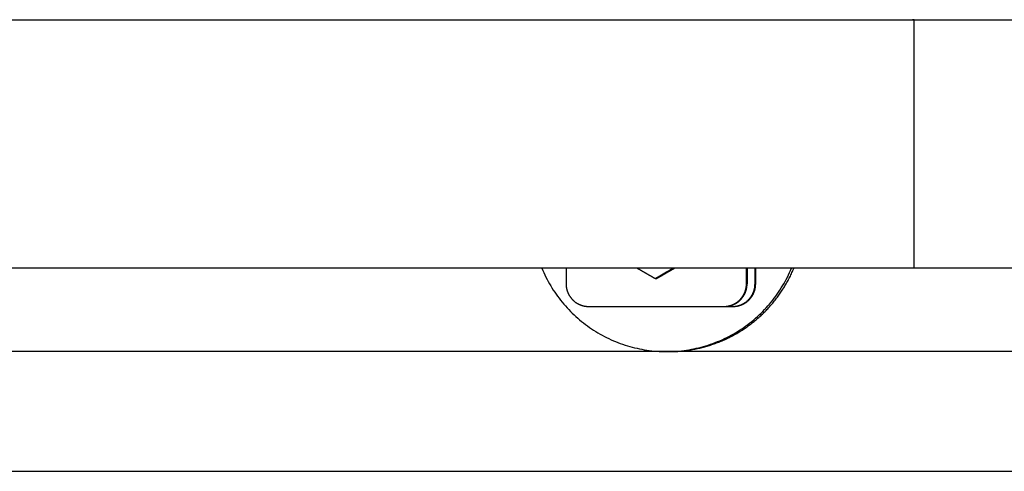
# Model space of a CAD drawing. Extents: x 715 to 7297, y 267 to 3409.
# Tile 59 of 70: x 5822 to 6041, y 337 to 437. Entities that reach past the tile are written whole.
import ezdxf

# ---------------------------------------------------------------- set-up
doc = ezdxf.new("R2010")
doc.units = 0
doc.layers.get('0').update_dxf_attribs({"linetype": 'CONTINUOUS'})

msp = doc.modelspace()

# ---------------------------------------------------------------- linework, layer by layer
for p, q in [((1171.717, 437.271), (6251.55, 437.271)), ((6020.889, 437.271), (6020.522, 437.271)), ((6020.889, 382.271), (6020.889, 437.271)), ((6015.736, 382.271), (4551.187, 382.271)), ((5943.67, 382.271), (5943.67, 378.771)), ((5983.664, 378.771), (5983.664, 382.271)), ((5983.803, 382.271), (5983.803, 378.771)), ((5985.566, 378.771), (5985.566, 382.271)), ((5985.706, 382.271), (5985.706, 378.771)), ((6017.563, 382.271), (6015.726, 382.271)), ((6015.726, 382.271), (6015.726, 382.271)), ((6226.612, 382.271), (6017.563, 382.271)), ((5963.64, 379.915), (5963.435, 379.915)), ((5948.669, 373.771), (5978.664, 373.771)), ((5978.664, 373.771), (5978.804, 373.771)), ((5978.804, 373.771), (5980.567, 373.771)), ((5980.567, 373.771), (5980.706, 373.771)), ((6251.55, 363.771), (4717.775, 363.771)), ((5966.49, 363.771), (5965.967, 363.771)), ((4772.775, 337.271), (6272.775, 337.271))]:
    msp.add_line(p, q)
for points in [[(5938.26, 382.271, 0), (5938.48, 381.763, 0), (5938.7, 381.26, 0), (5938.94, 380.76, 0), (5939.18, 380.265, 0), (5939.44, 379.775, 0), (5939.7, 379.289, 0), (5939.97, 378.808, 0), (5940.25, 378.332, 0), (5940.54, 377.862, 0), (5940.83, 377.396, 0), (5941.14, 376.937, 0), (5941.45, 376.483, 0), (5941.78, 376.035, 0), (5942.11, 375.593, 0), (5942.44, 375.157, 0), (5942.79, 374.727, 0), (5943.14, 374.304, 0), (5943.51, 373.887, 0), (5943.88, 373.477, 0), (5944.25, 373.074, 0), (5944.64, 372.678, 0), (5945.03, 372.289, 0), (5945.43, 371.908, 0), (5945.83, 371.534, 0), (5946.25, 371.167, 0), (5946.66, 370.808, 0), (5947.09, 370.457, 0), (5947.52, 370.113, 0), (5947.96, 369.778, 0), (5948.4, 369.451, 0), (5948.86, 369.132, 0), (5949.31, 368.821, 0), (5949.77, 368.519, 0), (5950.24, 368.225, 0), (5950.71, 367.94, 0), (5951.19, 367.664, 0), (5951.67, 367.396, 0), (5952.16, 367.138, 0), (5952.65, 366.888, 0), (5953.15, 366.648, 0), (5953.65, 366.417, 0), (5954.16, 366.195, 0), (5954.66, 365.982, 0), (5955.18, 365.779, 0), (5955.69, 365.585, 0), (5956.21, 365.401, 0), (5956.74, 365.226, 0), (5957.26, 365.061, 0), (5957.79, 364.906, 0), (5958.33, 364.761, 0), (5958.86, 364.625, 0), (5959.4, 364.499, 0), (5959.94, 364.383, 0), (5960.48, 364.277, 0), (5961.02, 364.181, 0), (5961.57, 364.095, 0), (5962.11, 364.019, 0), (5962.66, 363.954, 0), (5963.21, 363.898, 0), (5963.76, 363.852, 0), (5964.31, 363.817, 0), (5964.86, 363.791, 0), (5965.42, 363.776, 0), (5965.97, 363.771, 0), (5966.52, 363.776, 0), (5967.07, 363.791, 0), (5967.62, 363.817, 0), (5968.17, 363.852, 0), (5968.72, 363.898, 0), (5969.27, 363.954, 0), (5969.82, 364.019, 0), (5970.37, 364.095, 0), (5970.91, 364.181, 0), (5971.45, 364.277, 0), (5972, 364.383, 0), (5972.54, 364.499, 0), (5973.07, 364.625, 0), (5973.61, 364.761, 0), (5974.14, 364.906, 0), (5974.67, 365.061, 0), (5975.2, 365.226, 0), (5975.72, 365.401, 0), (5976.24, 365.585, 0), (5976.76, 365.779, 0), (5977.27, 365.982, 0), (5977.78, 366.195, 0), (5978.28, 366.417, 0), (5978.78, 366.648, 0), (5979.28, 366.888, 0), (5979.77, 367.138, 0), (5980.26, 367.396, 0), (5980.74, 367.664, 0), (5981.22, 367.94, 0), (5981.69, 368.225, 0), (5982.16, 368.519, 0), (5982.62, 368.821, 0), (5983.08, 369.132, 0), (5983.53, 369.451, 0), (5983.97, 369.778, 0), (5984.41, 370.113, 0), (5984.84, 370.457, 0), (5985.27, 370.808, 0), (5985.69, 371.167, 0), (5986.1, 371.534, 0), (5986.51, 371.908, 0), (5986.91, 372.289, 0), (5987.3, 372.678, 0), (5987.68, 373.074, 0), (5988.06, 373.477, 0), (5988.43, 373.887, 0), (5988.79, 374.304, 0), (5989.14, 374.727, 0), (5989.49, 375.157, 0), (5989.83, 375.593, 0), (5990.16, 376.035, 0), (5990.48, 376.483, 0), (5990.79, 376.937, 0), (5991.1, 377.396, 0), (5991.4, 377.862, 0), (5991.69, 378.332, 0), (5991.96, 378.808, 0), (5992.24, 379.289, 0), (5992.5, 379.775, 0), (5992.75, 380.265, 0), (5992.99, 380.76, 0), (5993.23, 381.26, 0), (5993.45, 381.763, 0), (5993.67, 382.271, 0)], [(5963.43, 379.915, 0), (5963.39, 379.942, 0), (5963.34, 379.97, 0), (5963.29, 379.997, 0), (5963.24, 380.025, 0), (5963.2, 380.052, 0), (5963.15, 380.08, 0), (5963.1, 380.107, 0), (5963.05, 380.134, 0), (5963.01, 380.161, 0), (5962.96, 380.188, 0), (5962.91, 380.215, 0), (5962.87, 380.241, 0), (5962.82, 380.268, 0), (5962.77, 380.295, 0), (5962.73, 380.321, 0), (5962.68, 380.348, 0), (5962.63, 380.374, 0), (5962.59, 380.401, 0), (5962.54, 380.427, 0), (5962.5, 380.453, 0), (5962.45, 380.479, 0), (5962.41, 380.505, 0), (5962.36, 380.531, 0), (5962.32, 380.557, 0), (5962.27, 380.583, 0), (5962.23, 380.609, 0), (5962.18, 380.635, 0), (5962.14, 380.661, 0), (5962.09, 380.686, 0), (5962.05, 380.712, 0), (5962, 380.737, 0), (5961.96, 380.763, 0), (5961.91, 380.788, 0), (5961.87, 380.813, 0), (5961.83, 380.839, 0), (5961.78, 380.864, 0), (5961.74, 380.889, 0), (5961.69, 380.914, 0), (5961.65, 380.939, 0), (5961.61, 380.964, 0), (5961.56, 380.989, 0), (5961.52, 381.014, 0), (5961.48, 381.039, 0), (5961.43, 381.064, 0), (5961.39, 381.088, 0), (5961.35, 381.113, 0), (5961.31, 381.138, 0), (5961.26, 381.162, 0), (5961.22, 381.187, 0), (5961.18, 381.211, 0), (5961.14, 381.236, 0), (5961.09, 381.26, 0), (5961.05, 381.284, 0), (5961.01, 381.309, 0), (5960.97, 381.333, 0), (5960.92, 381.357, 0), (5960.88, 381.381, 0), (5960.84, 381.405, 0), (5960.8, 381.429, 0), (5960.76, 381.453, 0), (5960.72, 381.477, 0), (5960.67, 381.501, 0), (5960.63, 381.525, 0), (5960.59, 381.549, 0), (5960.55, 381.573, 0), (5960.51, 381.596, 0), (5960.47, 381.62, 0), (5960.43, 381.644, 0), (5960.39, 381.668, 0), (5960.34, 381.691, 0), (5960.3, 381.715, 0), (5960.26, 381.738, 0), (5960.22, 381.762, 0), (5960.18, 381.785, 0), (5960.14, 381.809, 0), (5960.1, 381.832, 0), (5960.06, 381.855, 0), (5960.02, 381.879, 0), (5959.98, 381.902, 0), (5959.94, 381.925, 0), (5959.9, 381.949, 0), (5959.86, 381.972, 0), (5959.82, 381.995, 0), (5959.78, 382.018, 0), (5959.74, 382.041, 0), (5959.7, 382.064, 0), (5959.66, 382.087, 0), (5959.62, 382.111, 0), (5959.58, 382.134, 0), (5959.54, 382.157, 0), (5959.5, 382.179, 0), (5959.46, 382.202, 0), (5959.42, 382.225, 0), (5959.38, 382.248, 0), (5959.34, 382.271, 0)], [(5967.5, 382.271, 0), (5967.46, 382.248, 0), (5967.42, 382.225, 0), (5967.38, 382.202, 0), (5967.34, 382.179, 0), (5967.3, 382.157, 0), (5967.26, 382.134, 0), (5967.22, 382.111, 0), (5967.18, 382.087, 0), (5967.14, 382.064, 0), (5967.1, 382.041, 0), (5967.06, 382.018, 0), (5967.02, 381.995, 0), (5966.98, 381.972, 0), (5966.94, 381.949, 0), (5966.9, 381.925, 0), (5966.86, 381.902, 0), (5966.82, 381.879, 0), (5966.78, 381.855, 0), (5966.74, 381.832, 0), (5966.7, 381.809, 0), (5966.66, 381.785, 0), (5966.62, 381.762, 0), (5966.58, 381.738, 0), (5966.54, 381.715, 0), (5966.5, 381.691, 0), (5966.46, 381.668, 0), (5966.42, 381.644, 0), (5966.37, 381.62, 0), (5966.33, 381.596, 0), (5966.29, 381.573, 0), (5966.25, 381.549, 0), (5966.21, 381.525, 0), (5966.17, 381.501, 0), (5966.13, 381.477, 0), (5966.09, 381.453, 0), (5966.05, 381.429, 0), (5966, 381.405, 0), (5965.96, 381.381, 0), (5965.92, 381.357, 0), (5965.88, 381.333, 0), (5965.84, 381.309, 0), (5965.79, 381.284, 0), (5965.75, 381.26, 0), (5965.71, 381.236, 0), (5965.67, 381.211, 0), (5965.63, 381.187, 0), (5965.58, 381.162, 0), (5965.54, 381.138, 0), (5965.5, 381.113, 0), (5965.46, 381.088, 0), (5965.41, 381.064, 0), (5965.37, 381.039, 0), (5965.33, 381.014, 0), (5965.29, 380.989, 0), (5965.24, 380.964, 0), (5965.2, 380.939, 0), (5965.16, 380.914, 0), (5965.11, 380.889, 0), (5965.07, 380.864, 0), (5965.03, 380.839, 0), (5964.98, 380.813, 0), (5964.94, 380.788, 0), (5964.9, 380.763, 0), (5964.85, 380.737, 0), (5964.81, 380.712, 0), (5964.76, 380.686, 0), (5964.72, 380.661, 0), (5964.68, 380.635, 0), (5964.63, 380.609, 0), (5964.59, 380.583, 0), (5964.54, 380.557, 0), (5964.5, 380.531, 0), (5964.45, 380.505, 0), (5964.41, 380.479, 0), (5964.36, 380.453, 0), (5964.32, 380.427, 0), (5964.27, 380.401, 0), (5964.23, 380.374, 0), (5964.18, 380.348, 0), (5964.14, 380.321, 0), (5964.09, 380.295, 0), (5964.04, 380.268, 0), (5964, 380.241, 0), (5963.95, 380.215, 0), (5963.9, 380.188, 0), (5963.86, 380.161, 0), (5963.81, 380.134, 0), (5963.77, 380.107, 0), (5963.72, 380.08, 0), (5963.67, 380.052, 0), (5963.62, 380.025, 0), (5963.58, 379.997, 0), (5963.53, 379.97, 0), (5963.48, 379.942, 0), (5963.43, 379.915, 0)], [(5963.64, 379.915, 0), (5963.69, 379.942, 0), (5963.74, 379.97, 0), (5963.78, 379.997, 0), (5963.83, 380.025, 0), (5963.88, 380.052, 0), (5963.93, 380.08, 0), (5963.97, 380.107, 0), (5964.02, 380.134, 0), (5964.07, 380.161, 0), (5964.12, 380.188, 0), (5964.16, 380.215, 0), (5964.21, 380.241, 0), (5964.26, 380.268, 0), (5964.3, 380.295, 0), (5964.35, 380.321, 0), (5964.39, 380.348, 0), (5964.44, 380.374, 0), (5964.49, 380.401, 0), (5964.53, 380.427, 0), (5964.58, 380.453, 0), (5964.62, 380.479, 0), (5964.67, 380.505, 0), (5964.71, 380.531, 0), (5964.76, 380.557, 0), (5964.8, 380.583, 0), (5964.85, 380.609, 0), (5964.89, 380.635, 0), (5964.94, 380.661, 0), (5964.98, 380.686, 0), (5965.03, 380.712, 0), (5965.07, 380.737, 0), (5965.12, 380.763, 0), (5965.16, 380.788, 0), (5965.2, 380.813, 0), (5965.25, 380.839, 0), (5965.29, 380.864, 0), (5965.34, 380.889, 0), (5965.38, 380.914, 0), (5965.42, 380.939, 0), (5965.47, 380.964, 0), (5965.51, 380.989, 0), (5965.55, 381.014, 0), (5965.6, 381.039, 0), (5965.64, 381.064, 0), (5965.68, 381.088, 0), (5965.73, 381.113, 0), (5965.77, 381.138, 0), (5965.81, 381.162, 0), (5965.85, 381.187, 0), (5965.9, 381.211, 0), (5965.94, 381.236, 0), (5965.98, 381.26, 0), (5966.02, 381.284, 0), (5966.07, 381.309, 0), (5966.11, 381.333, 0), (5966.15, 381.357, 0), (5966.19, 381.381, 0), (5966.23, 381.405, 0), (5966.28, 381.429, 0), (5966.32, 381.453, 0), (5966.36, 381.477, 0), (5966.4, 381.501, 0), (5966.44, 381.525, 0), (5966.48, 381.549, 0), (5966.53, 381.573, 0), (5966.57, 381.596, 0), (5966.61, 381.62, 0), (5966.65, 381.644, 0), (5966.69, 381.668, 0), (5966.73, 381.691, 0), (5966.77, 381.715, 0), (5966.81, 381.738, 0), (5966.85, 381.762, 0), (5966.89, 381.785, 0), (5966.94, 381.809, 0), (5966.98, 381.832, 0), (5967.02, 381.855, 0), (5967.06, 381.879, 0), (5967.1, 381.902, 0), (5967.14, 381.925, 0), (5967.18, 381.949, 0), (5967.22, 381.972, 0), (5967.26, 381.995, 0), (5967.3, 382.018, 0), (5967.34, 382.041, 0), (5967.38, 382.064, 0), (5967.42, 382.087, 0), (5967.46, 382.111, 0), (5967.5, 382.134, 0), (5967.54, 382.157, 0), (5967.58, 382.179, 0), (5967.62, 382.202, 0), (5967.66, 382.225, 0), (5967.7, 382.248, 0), (5967.74, 382.271, 0)], [(5966.49, 363.771, 0), (5966.77, 363.772, 0), (5967.04, 363.776, 0), (5967.32, 363.783, 0), (5967.59, 363.791, 0), (5967.87, 363.803, 0), (5968.15, 363.817, 0), (5968.42, 363.833, 0), (5968.7, 363.852, 0), (5968.97, 363.874, 0), (5969.25, 363.898, 0), (5969.52, 363.925, 0), (5969.79, 363.954, 0), (5970.07, 363.985, 0), (5970.34, 364.019, 0), (5970.62, 364.056, 0), (5970.89, 364.095, 0), (5971.16, 364.137, 0), (5971.43, 364.181, 0), (5971.71, 364.228, 0), (5971.98, 364.277, 0), (5972.25, 364.329, 0), (5972.52, 364.383, 0), (5972.79, 364.44, 0), (5973.06, 364.499, 0), (5973.33, 364.561, 0), (5973.6, 364.625, 0), (5973.86, 364.692, 0), (5974.13, 364.761, 0), (5974.4, 364.832, 0), (5974.66, 364.906, 0), (5974.93, 364.983, 0), (5975.19, 365.061, 0), (5975.46, 365.143, 0), (5975.72, 365.226, 0), (5975.98, 365.312, 0), (5976.24, 365.401, 0), (5976.5, 365.492, 0), (5976.76, 365.585, 0), (5977.02, 365.681, 0), (5977.28, 365.779, 0), (5977.54, 365.879, 0), (5977.79, 365.982, 0), (5978.05, 366.087, 0), (5978.3, 366.195, 0), (5978.55, 366.305, 0), (5978.81, 366.417, 0), (5979.06, 366.531, 0), (5979.31, 366.648, 0), (5979.56, 366.767, 0), (5979.8, 366.888, 0), (5980.05, 367.012, 0), (5980.3, 367.138, 0), (5980.54, 367.266, 0), (5980.78, 367.396, 0), (5981.03, 367.529, 0), (5981.27, 367.664, 0), (5981.51, 367.801, 0), (5981.74, 367.94, 0), (5981.98, 368.082, 0), (5982.22, 368.225, 0), (5982.45, 368.371, 0), (5982.68, 368.519, 0), (5982.92, 368.669, 0), (5983.15, 368.821, 0), (5983.38, 368.975, 0), (5983.6, 369.132, 0), (5983.83, 369.29, 0), (5984.05, 369.451, 0), (5984.28, 369.613, 0), (5984.5, 369.778, 0), (5984.72, 369.945, 0), (5984.94, 370.113, 0), (5985.15, 370.284, 0), (5985.37, 370.457, 0), (5985.58, 370.631, 0), (5985.79, 370.808, 0), (5986, 370.987, 0), (5986.21, 371.167, 0), (5986.42, 371.349, 0), (5986.62, 371.534, 0), (5986.83, 371.72, 0), (5987.03, 371.908, 0), (5987.23, 372.098, 0), (5987.43, 372.289, 0), (5987.63, 372.483, 0), (5987.82, 372.678, 0), (5988.01, 372.875, 0), (5988.2, 373.074, 0), (5988.39, 373.275, 0), (5988.58, 373.477, 0), (5988.77, 373.681, 0), (5988.95, 373.887, 0), (5989.13, 374.095, 0), (5989.31, 374.304, 0), (5989.49, 374.515, 0), (5989.67, 374.727, 0), (5989.84, 374.941, 0), (5990.01, 375.157, 0), (5990.18, 375.374, 0), (5990.35, 375.593, 0), (5990.52, 375.813, 0), (5990.68, 376.035, 0), (5990.84, 376.258, 0), (5991, 376.483, 0), (5991.16, 376.709, 0), (5991.32, 376.937, 0), (5991.47, 377.166, 0), (5991.62, 377.396, 0), (5991.77, 377.628, 0), (5991.92, 377.862, 0), (5992.07, 378.096, 0), (5992.21, 378.332, 0), (5992.35, 378.569, 0), (5992.49, 378.808, 0), (5992.63, 379.048, 0), (5992.76, 379.289, 0), (5992.89, 379.531, 0), (5993.02, 379.775, 0), (5993.15, 380.019, 0), (5993.27, 380.265, 0), (5993.4, 380.512, 0), (5993.52, 380.76, 0), (5993.64, 381.009, 0), (5993.75, 381.26, 0), (5993.87, 381.511, 0), (5993.98, 381.763, 0), (5994.09, 382.017, 0), (5994.19, 382.271, 0)], [(5943.67, 378.771, 0), (5943.67, 378.71, 0), (5943.67, 378.648, 0), (5943.67, 378.587, 0), (5943.68, 378.526, 0), (5943.68, 378.464, 0), (5943.68, 378.403, 0), (5943.69, 378.342, 0), (5943.69, 378.281, 0), (5943.7, 378.22, 0), (5943.71, 378.159, 0), (5943.72, 378.098, 0), (5943.72, 378.037, 0), (5943.73, 377.977, 0), (5943.74, 377.916, 0), (5943.75, 377.856, 0), (5943.77, 377.796, 0), (5943.78, 377.736, 0), (5943.79, 377.676, 0), (5943.81, 377.616, 0), (5943.82, 377.556, 0), (5943.83, 377.497, 0), (5943.85, 377.438, 0), (5943.87, 377.378, 0), (5943.89, 377.32, 0), (5943.9, 377.261, 0), (5943.92, 377.203, 0), (5943.94, 377.145, 0), (5943.96, 377.087, 0), (5943.98, 377.029, 0), (5944, 376.972, 0), (5944.03, 376.914, 0), (5944.05, 376.858, 0), (5944.07, 376.801, 0), (5944.1, 376.745, 0), (5944.12, 376.689, 0), (5944.15, 376.633, 0), (5944.18, 376.578, 0), (5944.2, 376.523, 0), (5944.23, 376.468, 0), (5944.26, 376.414, 0), (5944.29, 376.36, 0), (5944.32, 376.307, 0), (5944.35, 376.253, 0), (5944.38, 376.201, 0), (5944.41, 376.148, 0), (5944.45, 376.096, 0), (5944.48, 376.044, 0), (5944.51, 375.993, 0), (5944.55, 375.942, 0), (5944.58, 375.892, 0), (5944.62, 375.842, 0), (5944.65, 375.793, 0), (5944.69, 375.744, 0), (5944.73, 375.695, 0), (5944.77, 375.647, 0), (5944.8, 375.599, 0), (5944.84, 375.552, 0), (5944.88, 375.505, 0), (5944.92, 375.459, 0), (5944.96, 375.413, 0), (5945.01, 375.368, 0), (5945.05, 375.323, 0), (5945.09, 375.279, 0), (5945.13, 375.236, 0), (5945.18, 375.192, 0), (5945.22, 375.15, 0), (5945.27, 375.108, 0), (5945.31, 375.066, 0), (5945.36, 375.025, 0), (5945.4, 374.985, 0), (5945.45, 374.945, 0), (5945.5, 374.906, 0), (5945.55, 374.867, 0), (5945.59, 374.829, 0), (5945.64, 374.792, 0), (5945.69, 374.755, 0), (5945.74, 374.719, 0), (5945.79, 374.683, 0), (5945.84, 374.648, 0), (5945.89, 374.614, 0), (5945.94, 374.58, 0), (5945.99, 374.547, 0), (5946.05, 374.514, 0), (5946.1, 374.482, 0), (5946.15, 374.451, 0), (5946.2, 374.421, 0), (5946.26, 374.391, 0), (5946.31, 374.361, 0), (5946.37, 374.333, 0), (5946.42, 374.305, 0), (5946.48, 374.278, 0), (5946.53, 374.251, 0), (5946.59, 374.225, 0), (5946.64, 374.2, 0), (5946.7, 374.176, 0), (5946.76, 374.152, 0), (5946.81, 374.129, 0), (5946.87, 374.106, 0), (5946.93, 374.084, 0), (5946.98, 374.063, 0), (5947.04, 374.043, 0), (5947.1, 374.023, 0), (5947.16, 374.005, 0), (5947.22, 373.986, 0), (5947.28, 373.969, 0), (5947.34, 373.952, 0), (5947.39, 373.936, 0), (5947.45, 373.921, 0), (5947.51, 373.906, 0), (5947.57, 373.893, 0), (5947.63, 373.879, 0), (5947.69, 373.867, 0), (5947.75, 373.856, 0), (5947.81, 373.845, 0), (5947.87, 373.835, 0), (5947.94, 373.825, 0), (5948, 373.817, 0), (5948.06, 373.809, 0), (5948.12, 373.802, 0), (5948.18, 373.795, 0), (5948.24, 373.79, 0), (5948.3, 373.785, 0), (5948.36, 373.78, 0), (5948.42, 373.777, 0), (5948.48, 373.774, 0), (5948.55, 373.773, 0), (5948.61, 373.771, 0), (5948.67, 373.771, 0)], [(5978.66, 373.771, 0), (5978.73, 373.771, 0), (5978.79, 373.773, 0), (5978.85, 373.774, 0), (5978.91, 373.777, 0), (5978.97, 373.78, 0), (5979.03, 373.785, 0), (5979.09, 373.79, 0), (5979.15, 373.795, 0), (5979.22, 373.802, 0), (5979.28, 373.809, 0), (5979.34, 373.817, 0), (5979.4, 373.825, 0), (5979.46, 373.835, 0), (5979.52, 373.845, 0), (5979.58, 373.856, 0), (5979.64, 373.867, 0), (5979.7, 373.879, 0), (5979.76, 373.893, 0), (5979.82, 373.906, 0), (5979.88, 373.921, 0), (5979.94, 373.936, 0), (5980, 373.952, 0), (5980.06, 373.969, 0), (5980.12, 373.986, 0), (5980.17, 374.005, 0), (5980.23, 374.023, 0), (5980.29, 374.043, 0), (5980.35, 374.063, 0), (5980.41, 374.084, 0), (5980.46, 374.106, 0), (5980.52, 374.129, 0), (5980.58, 374.152, 0), (5980.63, 374.176, 0), (5980.69, 374.2, 0), (5980.75, 374.225, 0), (5980.8, 374.251, 0), (5980.86, 374.278, 0), (5980.91, 374.305, 0), (5980.97, 374.333, 0), (5981.02, 374.361, 0), (5981.07, 374.391, 0), (5981.13, 374.421, 0), (5981.18, 374.451, 0), (5981.23, 374.482, 0), (5981.29, 374.514, 0), (5981.34, 374.547, 0), (5981.39, 374.58, 0), (5981.44, 374.614, 0), (5981.49, 374.648, 0), (5981.54, 374.683, 0), (5981.59, 374.719, 0), (5981.64, 374.755, 0), (5981.69, 374.792, 0), (5981.74, 374.829, 0), (5981.79, 374.867, 0), (5981.84, 374.906, 0), (5981.88, 374.945, 0), (5981.93, 374.985, 0), (5981.98, 375.025, 0), (5982.02, 375.066, 0), (5982.07, 375.108, 0), (5982.11, 375.15, 0), (5982.16, 375.192, 0), (5982.2, 375.236, 0), (5982.24, 375.279, 0), (5982.29, 375.323, 0), (5982.33, 375.368, 0), (5982.37, 375.413, 0), (5982.41, 375.459, 0), (5982.45, 375.505, 0), (5982.49, 375.552, 0), (5982.53, 375.599, 0), (5982.57, 375.647, 0), (5982.61, 375.695, 0), (5982.64, 375.744, 0), (5982.68, 375.793, 0), (5982.72, 375.842, 0), (5982.75, 375.892, 0), (5982.79, 375.942, 0), (5982.82, 375.993, 0), (5982.85, 376.044, 0), (5982.89, 376.096, 0), (5982.92, 376.148, 0), (5982.95, 376.201, 0), (5982.98, 376.253, 0), (5983.01, 376.307, 0), (5983.04, 376.36, 0), (5983.07, 376.414, 0), (5983.1, 376.468, 0), (5983.13, 376.523, 0), (5983.16, 376.578, 0), (5983.18, 376.633, 0), (5983.21, 376.689, 0), (5983.23, 376.745, 0), (5983.26, 376.801, 0), (5983.28, 376.858, 0), (5983.31, 376.914, 0), (5983.33, 376.972, 0), (5983.35, 377.029, 0), (5983.37, 377.087, 0), (5983.39, 377.145, 0), (5983.41, 377.203, 0), (5983.43, 377.261, 0), (5983.45, 377.32, 0), (5983.47, 377.378, 0), (5983.48, 377.438, 0), (5983.5, 377.497, 0), (5983.51, 377.556, 0), (5983.53, 377.616, 0), (5983.54, 377.676, 0), (5983.56, 377.736, 0), (5983.57, 377.796, 0), (5983.58, 377.856, 0), (5983.59, 377.916, 0), (5983.6, 377.977, 0), (5983.61, 378.037, 0), (5983.62, 378.098, 0), (5983.63, 378.159, 0), (5983.63, 378.22, 0), (5983.64, 378.281, 0), (5983.65, 378.342, 0), (5983.65, 378.403, 0), (5983.65, 378.464, 0), (5983.66, 378.526, 0), (5983.66, 378.587, 0), (5983.66, 378.648, 0), (5983.66, 378.71, 0), (5983.66, 378.771, 0)], [(5978.8, 373.771, 0), (5978.87, 373.771, 0), (5978.93, 373.773, 0), (5978.99, 373.774, 0), (5979.05, 373.777, 0), (5979.11, 373.78, 0), (5979.17, 373.785, 0), (5979.23, 373.79, 0), (5979.29, 373.795, 0), (5979.36, 373.802, 0), (5979.42, 373.809, 0), (5979.48, 373.817, 0), (5979.54, 373.825, 0), (5979.6, 373.835, 0), (5979.66, 373.845, 0), (5979.72, 373.856, 0), (5979.78, 373.867, 0), (5979.84, 373.879, 0), (5979.9, 373.893, 0), (5979.96, 373.906, 0), (5980.02, 373.921, 0), (5980.08, 373.936, 0), (5980.14, 373.952, 0), (5980.2, 373.969, 0), (5980.26, 373.986, 0), (5980.31, 374.005, 0), (5980.37, 374.023, 0), (5980.43, 374.043, 0), (5980.49, 374.063, 0), (5980.55, 374.084, 0), (5980.6, 374.106, 0), (5980.66, 374.129, 0), (5980.72, 374.152, 0), (5980.77, 374.176, 0), (5980.83, 374.2, 0), (5980.89, 374.225, 0), (5980.94, 374.251, 0), (5981, 374.278, 0), (5981.05, 374.305, 0), (5981.11, 374.333, 0), (5981.16, 374.361, 0), (5981.21, 374.391, 0), (5981.27, 374.421, 0), (5981.32, 374.451, 0), (5981.37, 374.482, 0), (5981.43, 374.514, 0), (5981.48, 374.547, 0), (5981.53, 374.58, 0), (5981.58, 374.614, 0), (5981.63, 374.648, 0), (5981.68, 374.683, 0), (5981.73, 374.719, 0), (5981.78, 374.755, 0), (5981.83, 374.792, 0), (5981.88, 374.829, 0), (5981.93, 374.867, 0), (5981.98, 374.906, 0), (5982.02, 374.945, 0), (5982.07, 374.985, 0), (5982.12, 375.025, 0), (5982.16, 375.066, 0), (5982.21, 375.108, 0), (5982.25, 375.15, 0), (5982.3, 375.192, 0), (5982.34, 375.236, 0), (5982.38, 375.279, 0), (5982.42, 375.323, 0), (5982.47, 375.368, 0), (5982.51, 375.413, 0), (5982.55, 375.459, 0), (5982.59, 375.505, 0), (5982.63, 375.552, 0), (5982.67, 375.599, 0), (5982.71, 375.647, 0), (5982.75, 375.695, 0), (5982.78, 375.744, 0), (5982.82, 375.793, 0), (5982.86, 375.842, 0), (5982.89, 375.892, 0), (5982.93, 375.942, 0), (5982.96, 375.993, 0), (5982.99, 376.044, 0), (5983.03, 376.096, 0), (5983.06, 376.148, 0), (5983.09, 376.201, 0), (5983.12, 376.253, 0), (5983.15, 376.307, 0), (5983.18, 376.36, 0), (5983.21, 376.414, 0), (5983.24, 376.468, 0), (5983.27, 376.523, 0), (5983.3, 376.578, 0), (5983.32, 376.633, 0), (5983.35, 376.689, 0), (5983.37, 376.745, 0), (5983.4, 376.801, 0), (5983.42, 376.858, 0), (5983.45, 376.914, 0), (5983.47, 376.972, 0), (5983.49, 377.029, 0), (5983.51, 377.087, 0), (5983.53, 377.145, 0), (5983.55, 377.203, 0), (5983.57, 377.261, 0), (5983.59, 377.32, 0), (5983.61, 377.378, 0), (5983.62, 377.438, 0), (5983.64, 377.497, 0), (5983.65, 377.556, 0), (5983.67, 377.616, 0), (5983.68, 377.676, 0), (5983.69, 377.736, 0), (5983.71, 377.796, 0), (5983.72, 377.856, 0), (5983.73, 377.916, 0), (5983.74, 377.977, 0), (5983.75, 378.037, 0), (5983.76, 378.098, 0), (5983.77, 378.159, 0), (5983.77, 378.22, 0), (5983.78, 378.281, 0), (5983.78, 378.342, 0), (5983.79, 378.403, 0), (5983.79, 378.464, 0), (5983.8, 378.526, 0), (5983.8, 378.587, 0), (5983.8, 378.648, 0), (5983.8, 378.71, 0), (5983.8, 378.771, 0)], [(5980.57, 373.771, 0), (5980.63, 373.771, 0), (5980.69, 373.773, 0), (5980.75, 373.774, 0), (5980.81, 373.777, 0), (5980.87, 373.78, 0), (5980.93, 373.785, 0), (5981, 373.79, 0), (5981.06, 373.795, 0), (5981.12, 373.802, 0), (5981.18, 373.809, 0), (5981.24, 373.817, 0), (5981.3, 373.825, 0), (5981.36, 373.835, 0), (5981.42, 373.845, 0), (5981.48, 373.856, 0), (5981.54, 373.867, 0), (5981.6, 373.879, 0), (5981.66, 373.893, 0), (5981.72, 373.906, 0), (5981.78, 373.921, 0), (5981.84, 373.936, 0), (5981.9, 373.952, 0), (5981.96, 373.969, 0), (5982.02, 373.986, 0), (5982.08, 374.005, 0), (5982.13, 374.023, 0), (5982.19, 374.043, 0), (5982.25, 374.063, 0), (5982.31, 374.084, 0), (5982.37, 374.106, 0), (5982.42, 374.129, 0), (5982.48, 374.152, 0), (5982.54, 374.176, 0), (5982.59, 374.2, 0), (5982.65, 374.225, 0), (5982.7, 374.251, 0), (5982.76, 374.278, 0), (5982.81, 374.305, 0), (5982.87, 374.333, 0), (5982.92, 374.361, 0), (5982.98, 374.391, 0), (5983.03, 374.421, 0), (5983.08, 374.451, 0), (5983.14, 374.482, 0), (5983.19, 374.514, 0), (5983.24, 374.547, 0), (5983.29, 374.58, 0), (5983.34, 374.614, 0), (5983.39, 374.648, 0), (5983.45, 374.683, 0), (5983.5, 374.719, 0), (5983.54, 374.755, 0), (5983.59, 374.792, 0), (5983.64, 374.829, 0), (5983.69, 374.867, 0), (5983.74, 374.906, 0), (5983.79, 374.945, 0), (5983.83, 374.985, 0), (5983.88, 375.025, 0), (5983.92, 375.066, 0), (5983.97, 375.108, 0), (5984.01, 375.15, 0), (5984.06, 375.192, 0), (5984.1, 375.236, 0), (5984.14, 375.279, 0), (5984.19, 375.323, 0), (5984.23, 375.368, 0), (5984.27, 375.413, 0), (5984.31, 375.459, 0), (5984.35, 375.505, 0), (5984.39, 375.552, 0), (5984.43, 375.599, 0), (5984.47, 375.647, 0), (5984.51, 375.695, 0), (5984.55, 375.744, 0), (5984.58, 375.793, 0), (5984.62, 375.842, 0), (5984.65, 375.892, 0), (5984.69, 375.942, 0), (5984.72, 375.993, 0), (5984.76, 376.044, 0), (5984.79, 376.096, 0), (5984.82, 376.148, 0), (5984.85, 376.201, 0), (5984.89, 376.253, 0), (5984.92, 376.307, 0), (5984.95, 376.36, 0), (5984.98, 376.414, 0), (5985, 376.468, 0), (5985.03, 376.523, 0), (5985.06, 376.578, 0), (5985.09, 376.633, 0), (5985.11, 376.689, 0), (5985.14, 376.745, 0), (5985.16, 376.801, 0), (5985.19, 376.858, 0), (5985.21, 376.914, 0), (5985.23, 376.972, 0), (5985.25, 377.029, 0), (5985.27, 377.087, 0), (5985.29, 377.145, 0), (5985.31, 377.203, 0), (5985.33, 377.261, 0), (5985.35, 377.32, 0), (5985.37, 377.378, 0), (5985.38, 377.438, 0), (5985.4, 377.497, 0), (5985.42, 377.556, 0), (5985.43, 377.616, 0), (5985.44, 377.676, 0), (5985.46, 377.736, 0), (5985.47, 377.796, 0), (5985.48, 377.856, 0), (5985.49, 377.916, 0), (5985.5, 377.977, 0), (5985.51, 378.037, 0), (5985.52, 378.098, 0), (5985.53, 378.159, 0), (5985.54, 378.22, 0), (5985.54, 378.281, 0), (5985.55, 378.342, 0), (5985.55, 378.403, 0), (5985.56, 378.464, 0), (5985.56, 378.526, 0), (5985.56, 378.587, 0), (5985.56, 378.648, 0), (5985.57, 378.71, 0), (5985.57, 378.771, 0)], [(5980.71, 373.771, 0), (5980.77, 373.771, 0), (5980.83, 373.773, 0), (5980.89, 373.774, 0), (5980.95, 373.777, 0), (5981.01, 373.78, 0), (5981.07, 373.785, 0), (5981.14, 373.79, 0), (5981.2, 373.795, 0), (5981.26, 373.802, 0), (5981.32, 373.809, 0), (5981.38, 373.817, 0), (5981.44, 373.825, 0), (5981.5, 373.835, 0), (5981.56, 373.845, 0), (5981.62, 373.856, 0), (5981.68, 373.867, 0), (5981.74, 373.879, 0), (5981.8, 373.893, 0), (5981.86, 373.906, 0), (5981.92, 373.921, 0), (5981.98, 373.936, 0), (5982.04, 373.952, 0), (5982.1, 373.969, 0), (5982.16, 373.986, 0), (5982.22, 374.005, 0), (5982.27, 374.023, 0), (5982.33, 374.043, 0), (5982.39, 374.063, 0), (5982.45, 374.084, 0), (5982.51, 374.106, 0), (5982.56, 374.129, 0), (5982.62, 374.152, 0), (5982.68, 374.176, 0), (5982.73, 374.2, 0), (5982.79, 374.225, 0), (5982.84, 374.251, 0), (5982.9, 374.278, 0), (5982.95, 374.305, 0), (5983.01, 374.333, 0), (5983.06, 374.361, 0), (5983.12, 374.391, 0), (5983.17, 374.421, 0), (5983.22, 374.451, 0), (5983.28, 374.482, 0), (5983.33, 374.514, 0), (5983.38, 374.547, 0), (5983.43, 374.58, 0), (5983.48, 374.614, 0), (5983.53, 374.648, 0), (5983.58, 374.683, 0), (5983.63, 374.719, 0), (5983.68, 374.755, 0), (5983.73, 374.792, 0), (5983.78, 374.829, 0), (5983.83, 374.867, 0), (5983.88, 374.906, 0), (5983.93, 374.945, 0), (5983.97, 374.985, 0), (5984.02, 375.025, 0), (5984.06, 375.066, 0), (5984.11, 375.108, 0), (5984.15, 375.15, 0), (5984.2, 375.192, 0), (5984.24, 375.236, 0), (5984.28, 375.279, 0), (5984.33, 375.323, 0), (5984.37, 375.368, 0), (5984.41, 375.413, 0), (5984.45, 375.459, 0), (5984.49, 375.505, 0), (5984.53, 375.552, 0), (5984.57, 375.599, 0), (5984.61, 375.647, 0), (5984.65, 375.695, 0), (5984.68, 375.744, 0), (5984.72, 375.793, 0), (5984.76, 375.842, 0), (5984.79, 375.892, 0), (5984.83, 375.942, 0), (5984.86, 375.993, 0), (5984.9, 376.044, 0), (5984.93, 376.096, 0), (5984.96, 376.148, 0), (5984.99, 376.201, 0), (5985.03, 376.253, 0), (5985.06, 376.307, 0), (5985.09, 376.36, 0), (5985.12, 376.414, 0), (5985.14, 376.468, 0), (5985.17, 376.523, 0), (5985.2, 376.578, 0), (5985.23, 376.633, 0), (5985.25, 376.689, 0), (5985.28, 376.745, 0), (5985.3, 376.801, 0), (5985.33, 376.858, 0), (5985.35, 376.914, 0), (5985.37, 376.972, 0), (5985.39, 377.029, 0), (5985.41, 377.087, 0), (5985.43, 377.145, 0), (5985.45, 377.203, 0), (5985.47, 377.261, 0), (5985.49, 377.32, 0), (5985.51, 377.378, 0), (5985.52, 377.438, 0), (5985.54, 377.497, 0), (5985.56, 377.556, 0), (5985.57, 377.616, 0), (5985.58, 377.676, 0), (5985.6, 377.736, 0), (5985.61, 377.796, 0), (5985.62, 377.856, 0), (5985.63, 377.916, 0), (5985.64, 377.977, 0), (5985.65, 378.037, 0), (5985.66, 378.098, 0), (5985.67, 378.159, 0), (5985.68, 378.22, 0), (5985.68, 378.281, 0), (5985.69, 378.342, 0), (5985.69, 378.403, 0), (5985.7, 378.464, 0), (5985.7, 378.526, 0), (5985.7, 378.587, 0), (5985.7, 378.648, 0), (5985.71, 378.71, 0), (5985.71, 378.771, 0)]]:
    msp.add_polyline3d(points)

doc.saveas('drawing.dxf')
